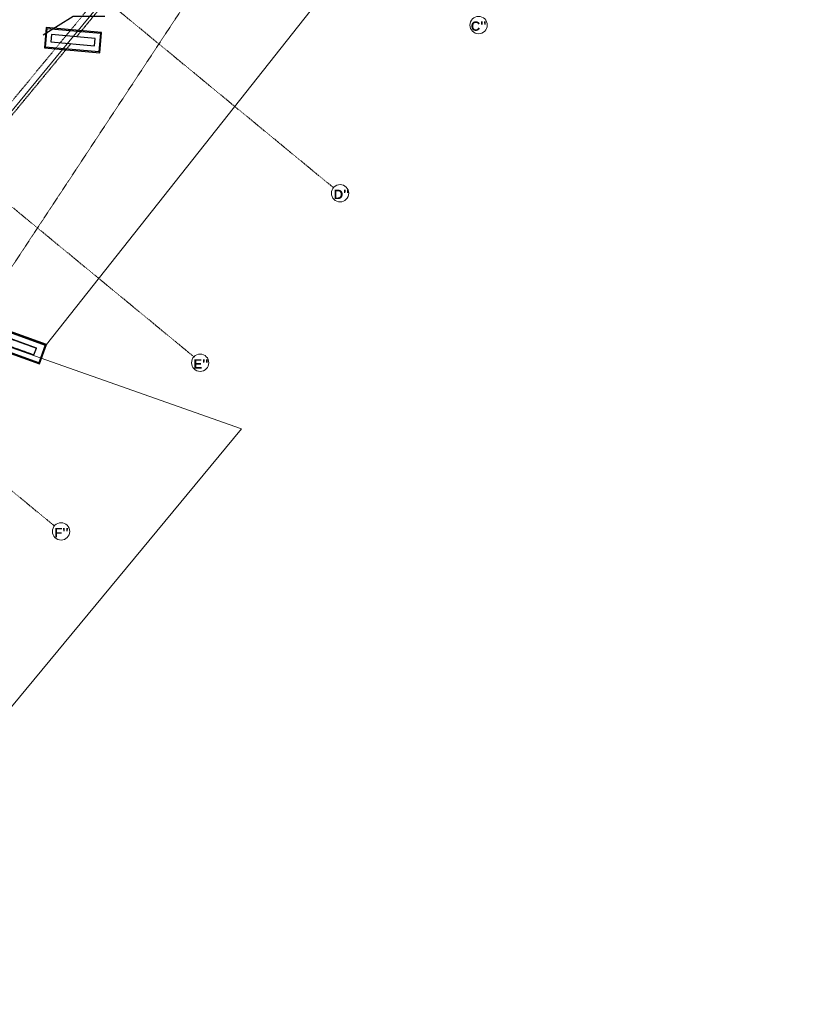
# Model space of a CAD drawing. Header units: millimetres. Extents: x -8642 to 28269, y -6609 to 3701.
# Tile 198 of 256: x 8852 to 11529, y -5987 to -2618. Entities that reach past the tile are written whole.
import ezdxf
from ezdxf.enums import TextEntityAlignment as Align

# ---------------------------------------------------------------- set-up
doc = ezdxf.new("R2010")
doc.units = ezdxf.units.MM
doc.header["$LTSCALE"] = 1000
doc.header["$MEASUREMENT"] = 0
for name, pattern in [('rzut 1 pietra$0$ArchiTECH.PC 1. Line Type', [0.004, 0.003, -0.001]), ('rzut 1 pietra$0$ArchiTECH.PC 2. Line Type', [0.0025, 0.0015, -0.001]), ('rzut 1 pietra$0$ArchiTECH.PC 5. Line Type', [0.0053, 0.003, -0.001, 0.0003, -0.001]), ('rzut 1 pietra$0$ArchiTECH.PC Solid Line Type', [0]), ('SUFIT_1 PIETRO$0$ArchiTECH.PC 1. Line Type', [0.004, 0.003, -0.001]), ('SUFIT_1 PIETRO$0$ArchiTECH.PC 2. Line Type', [0.0025, 0.0015, -0.001]), ('SUFIT_1 PIETRO$0$ArchiTECH.PC Solid Line Type', [0])]:
    doc.linetypes.add(name, pattern=pattern)
for name, color, linetype, lineweight in [('_Etapy_opis', 7, 'Continuous', 18), ('_Numer_jednostki', 11, 'Continuous', 30), ('IS_ARCH', 254, 'Continuous', 18)]:
    doc.layers.add(name, color=color, linetype=linetype, lineweight=lineweight)
doc.layers.add('SUFIT_1 PIETRO$0$INWENTARYZACJA', color=254, linetype='Continuous')
doc.layers.add('SUFIT_1 PIETRO$0$Kalka 1', color=254, linetype='Continuous')
doc.styles.add('rzut 1 pietra$0$ArchiTECHStyle3', font='arialbd.ttf', dxfattribs={"height": 0.192})

msp = doc.modelspace()

# ---------------------------------------------------------------- linework, layer by layer
at = {"layer": '_Etapy_opis', "color": 1}
msp.add_lwpolyline([(6460.5, -2841.2), (7540.5, -1472.1), (7540.5, 604.5), (11528.6, 604.5), (11528.6, -459), (8943.7, -3729.7)], close=True, dxfattribs=at)
at = {"layer": '_Etapy_opis', "color": 5}
msp.add_lwpolyline([(3477.8, -3961.2), (3141.9, -3007), (5530.3, -3007), (5741.1, -2653.1), (9611.1, -4017.9), (7982.1, -5987.2), (4191, -5987.2), (4191.2, -3961.2)], close=True, dxfattribs=at)
at = {"layer": '_Numer_jednostki'}
msp.add_lwpolyline([(9143.1, -2606.9), (9035.6, -2606.9), (8933.1, -2671.3)], dxfattribs=at)
at = {"layer": 'IS_ARCH', "linetype": 'rzut 1 pietra$0$ArchiTECH.PC 5. Line Type'}
for p, q in [((11454.1, 291.3), (6873.9, -5265.2)), ((7732.7, -1385.6), (9925.2, -3192.8)), ((7298.1, -1999.3), (9448.1, -3771.5)), ((6821.1, -2578), (8971.1, -4350.3))]:
    msp.add_line(p, q, dxfattribs=at)
at = {"layer": 'IS_ARCH', "linetype": 'rzut 1 pietra$0$ArchiTECH.PC Solid Line Type'}
for p, q in [((11289.4, 60), (8343.3, -3514.1)), ((8943.1, -2644.6), (8936.9, -2714.4)), ((8940.1, -2711.6), (8945.8, -2647.8)), ((9132.3, -2661.4), (8943.1, -2644.6)), ((8945.8, -2647.8), (9129.1, -2664.1)), ((9126.1, -2731.2), (9132.3, -2661.4)), ((8961, -2668.8), (8958.8, -2693.7)), ((8958.8, -2693.7), (9108.2, -2707)), ((9110.4, -2682.1), (8961, -2668.8)), ((9108.2, -2707), (9110.4, -2682.1)), ((9129.1, -2664.1), (9123.4, -2727.9)), ((8936.9, -2714.4), (9126.1, -2731.2)), ((9123.4, -2727.9), (8940.1, -2711.6)), ((8265.1, -3536.5), (8901.1, -3764.8)), ((8265.1, -3536.5), (8901.1, -3764.8)), ((8909.6, -3741.3), (8273.6, -3512.9)), ((8273.6, -3512.9), (8909.6, -3741.3)), ((8338.7, -3515.6), (8939.9, -3731.5)), ((8338.7, -3515.6), (8939.9, -3731.5)), ((8943.7, -3729.7), (8339.7, -3512.8)), ((8339.7, -3512.8), (8943.7, -3729.7)), ((8324.7, -3581.7), (8920.1, -3795.5)), ((8324.7, -3581.7), (8920.1, -3795.5)), ((8918.3, -3791.7), (8325.7, -3578.9)), ((8325.7, -3578.9), (8918.3, -3791.7)), ((8939.9, -3731.5), (8918.3, -3791.7)), ((8920.1, -3795.5), (8943.7, -3729.7)), ((8901.1, -3764.8), (8909.6, -3741.3))]:
    msp.add_line(p, q, dxfattribs=at)
at = {"layer": 'IS_ARCH', "linetype": 'rzut 1 pietra$0$ArchiTECH.PC 1. Line Type'}
for p, q in [((9670.2, -2182.4), (8572.6, -3847.3)), ((9367.2, -2287.6), (9046.7, -2676.4)), ((8338.1, -3536.1), (8909.6, -3741.3)), ((8321.2, -3556.6), (8901.1, -3764.8))]:
    msp.add_line(p, q, dxfattribs=at)
at = {"layer": 'IS_ARCH', "linetype": 'rzut 1 pietra$0$ArchiTECH.PC 2. Line Type'}
msp.add_line((9027.4, -2699.8), (8694.3, -3104), dxfattribs=at)
at = {"layer": 'IS_ARCH', "linetype": 'rzut 1 pietra$0$ArchiTECH.PC Solid Line Type'}
for centre in [(10421.5, -2636.5), (9948, -3211.7), (9469.5, -3792), (8993.9, -4369.1)]:
    msp.add_circle(centre, 29.6, dxfattribs=at)
at = {"layer": 'SUFIT_1 PIETRO$0$INWENTARYZACJA', "linetype": 'SUFIT_1 PIETRO$0$ArchiTECH.PC Solid Line Type'}
for p, q in [((8943.1, -2644.7), (8936.9, -2714.4)), ((8940.1, -2711.7), (8945.8, -2647.9)), ((9132.3, -2661.5), (8943.1, -2644.7)), ((8945.8, -2647.9), (9129.1, -2664.2)), ((9126.1, -2731.3), (9132.3, -2661.5)), ((8961, -2668.9), (8958.8, -2693.8)), ((8958.8, -2693.8), (9108.2, -2707.1)), ((9110.4, -2682.2), (8961, -2668.9)), ((9108.2, -2707.1), (9110.4, -2682.2)), ((9129.1, -2664.2), (9123.4, -2728)), ((8936.9, -2714.4), (9126.1, -2731.3)), ((9123.4, -2728), (8940.1, -2711.7)), ((8265.1, -3536.5), (8901.1, -3764.9)), ((8909.6, -3741.4), (8273.6, -3513)), ((8338.7, -3515.7), (8939.9, -3731.6)), ((8943.7, -3729.7), (8339.7, -3512.9)), ((8324.7, -3581.8), (8920.1, -3795.6)), ((8918.3, -3791.8), (8325.7, -3579)), ((8939.9, -3731.6), (8918.3, -3791.8)), ((8920.1, -3795.6), (8943.7, -3729.7)), ((8901.1, -3764.9), (8909.6, -3741.4))]:
    msp.add_line(p, q, dxfattribs=at)
at = {"layer": 'SUFIT_1 PIETRO$0$Kalka 1', "linetype": 'SUFIT_1 PIETRO$0$ArchiTECH.PC 1. Line Type'}
for p, q in [((9367.2, -2287.7), (9046.7, -2676.5)), ((8338.1, -3536.2), (8909.6, -3741.4)), ((8321.2, -3556.7), (8901.1, -3764.9))]:
    msp.add_line(p, q, dxfattribs=at)
at = {"layer": 'SUFIT_1 PIETRO$0$Kalka 1', "linetype": 'SUFIT_1 PIETRO$0$ArchiTECH.PC 2. Line Type'}
msp.add_line((9027.4, -2699.9), (8694.3, -3104.1), dxfattribs=at)
at = {"layer": 'SUFIT_1 PIETRO$0$Kalka 1', "linetype": 'SUFIT_1 PIETRO$0$ArchiTECH.PC Solid Line Type'}
for p, q in [((8265.1, -3536.5), (8901.1, -3764.9)), ((8273.6, -3513), (8909.6, -3741.4)), ((8338.7, -3515.7), (8939.9, -3731.6)), ((8339.7, -3512.9), (8943.7, -3729.7)), ((8324.7, -3581.8), (8920.1, -3795.6)), ((8325.7, -3579), (8918.3, -3791.8))]:
    msp.add_line(p, q, dxfattribs=at)

# ---------------------------------------------------------------- texts
at = {"layer": 'IS_ARCH', "style": 'rzut 1 pietra$0$ArchiTECHStyle3'}
for s, p in [("C''", (10395.1, -2665.5)), ("D''", (9926.3, -3241.2)), ("E''", (9446.6, -3821.5)), ("F''", (8971, -4398.6))]:
    msp.add_text(s, height=32, dxfattribs=at).set_placement(p, align=Align.BOTTOM_LEFT)

doc.saveas('drawing.dxf')
